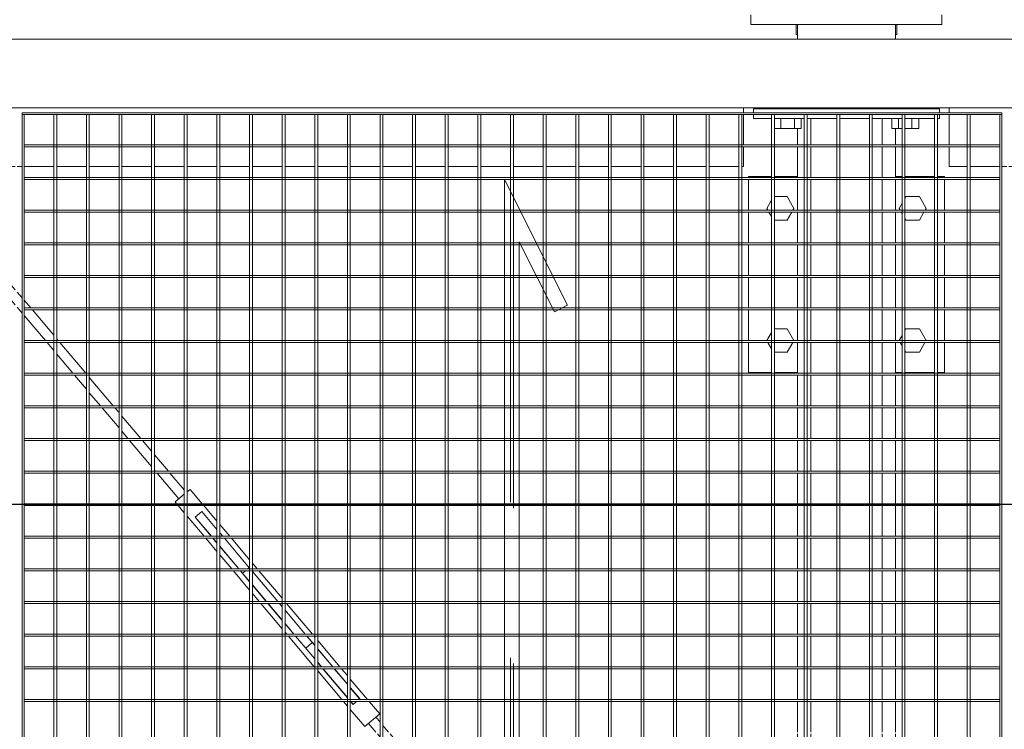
# Model space of a CAD drawing. Header units: metres. Extents: x 70279.8 to 70377.7, y 409251.8 to 409331.5.
# Tile 20 of 244: x 70317.183 to 70318.188, y 409290.121 to 409290.845. Entities that reach past the tile are written whole.
import ezdxf

# ---------------------------------------------------------------- set-up
doc = ezdxf.new("R2010")
doc.units = ezdxf.units.M
doc.linetypes.add('DASHEDX2', pattern=[9.525, 6.35, -3.175])
doc.layers.add('Bout', color=3, linetype='Continuous', lineweight=0)
doc.layers.add('Onderdeel', color=2, linetype='Continuous', lineweight=0)
doc.layers.add('Concrete_ foundation', color=253, linetype='Continuous')
doc.layers.add('stairs&pedestrian', color=2, linetype='Continuous')

# ---------------------------------------------------------------- blocks, each defined once
blk = doc.blocks.new('*A24')
at = {"layer": 'Bout', "linetype": 'Continuous', "lineweight": 0}
for p, q in [((730.694, -25.313), (730.821, -25.24)), ((730.861, -25.216), (730.862, -25.216)), ((730.862, -25.216), (731.03, -25.313)), ((733.394, -25.313), (733.485, -25.26)), ((733.525, -25.237), (733.562, -25.216)), ((733.562, -25.216), (733.73, -25.313)), ((730.622, -25.631), (730.622, -25.373)), ((731.102, -25.373), (731.102, -25.631)), ((733.322, -25.631), (733.322, -25.373)), ((733.802, -25.373), (733.802, -25.631)), ((730.622, -25.631), (730.821, -25.746)), ((731.102, -25.631), (730.862, -25.77)), ((733.322, -25.631), (733.485, -25.725)), ((733.802, -25.631), (733.562, -25.77)), ((730.861, -25.769), (730.862, -25.77)), ((733.525, -25.748), (733.562, -25.77)), ((730.861, -27.916), (730.862, -27.916)), ((730.862, -27.916), (730.967, -27.977)), ((733.525, -27.937), (733.562, -27.916)), ((733.562, -27.916), (733.667, -27.977)), ((730.622, -28.054), (730.652, -28.037)), ((730.622, -28.331), (730.622, -28.054)), ((730.756, -27.977), (730.821, -27.94)), ((731.071, -28.037), (731.102, -28.054)), ((731.102, -28.054), (731.102, -28.331)), ((733.322, -28.054), (733.352, -28.037)), ((733.322, -28.331), (733.322, -28.054)), ((733.456, -27.977), (733.485, -27.96)), ((733.771, -28.037), (733.802, -28.054)), ((733.802, -28.054), (733.802, -28.331)), ((730.622, -28.331), (730.821, -28.446)), ((731.102, -28.331), (730.862, -28.47)), ((733.322, -28.331), (733.485, -28.425)), ((733.802, -28.331), (733.562, -28.47)), ((730.861, -28.469), (730.862, -28.47)), ((733.525, -28.448), (733.562, -28.47))]:
    blk.add_line(p, q, dxfattribs=at)
blk = doc.blocks.new('*A25')
at = {"layer": 'Onderdeel', "linetype": 'Continuous', "lineweight": 0}
for p, q in [((730.212, -25.313), (730.212, -24.843)), ((730.212, -24.843), (730.821, -24.843)), ((730.861, -24.843), (731.487, -24.843)), ((731.527, -24.843), (732.153, -24.843)), ((732.193, -24.843), (732.819, -24.843)), ((732.859, -24.843), (733.485, -24.843)), ((733.525, -24.843), (734.151, -24.843)), ((734.191, -24.843), (734.212, -24.843)), ((734.212, -25.313), (734.212, -24.843)), ((730.212, -25.843), (730.212, -25.373)), ((734.212, -25.843), (734.212, -25.373)), ((730.212, -27.977), (730.212, -27.843)), ((734.212, -27.977), (734.212, -27.843)), ((730.212, -28.643), (730.212, -28.037)), ((734.212, -28.643), (734.212, -28.037)), ((730.212, -28.843), (730.212, -28.703)), ((734.212, -28.843), (734.212, -28.703)), ((730.212, -28.843), (730.821, -28.843)), ((730.861, -28.843), (731.487, -28.843)), ((731.527, -28.843), (732.153, -28.843)), ((732.193, -28.843), (732.819, -28.843)), ((732.859, -28.843), (733.485, -28.843)), ((733.525, -28.843), (734.151, -28.843)), ((734.191, -28.843), (734.212, -28.843))]:
    blk.add_line(p, q, dxfattribs=at)
blk = doc.blocks.new('*A162')
at = {"layer": 'Onderdeel', "linetype": 'Continuous', "lineweight": 0}
for p, q in [((711.635, -26.113), (712.173, -26.113)), ((711.635, -26.645), (711.635, -26.113)), ((712.213, -26.113), (712.839, -26.113)), ((712.879, -26.113), (713.505, -26.113)), ((713.545, -26.113), (714.171, -26.113)), ((714.211, -26.113), (714.837, -26.113)), ((714.877, -26.113), (715.503, -26.113)), ((715.543, -26.113), (716.169, -26.113)), ((716.209, -26.113), (716.835, -26.113)), ((716.875, -26.113), (717.501, -26.113)), ((717.541, -26.113), (718.167, -26.113)), ((718.207, -26.113), (718.833, -26.113)), ((718.873, -26.113), (719.499, -26.113)), ((719.539, -26.113), (720.165, -26.113)), ((720.205, -26.113), (720.831, -26.113)), ((720.871, -26.113), (721.497, -26.113)), ((721.537, -26.113), (722.163, -26.113)), ((722.203, -26.113), (722.829, -26.113)), ((722.869, -26.113), (723.495, -26.113)), ((723.535, -26.113), (724.161, -26.113)), ((724.201, -26.113), (724.827, -26.113)), ((724.867, -26.113), (725.493, -26.113)), ((725.533, -26.113), (726.159, -26.113)), ((726.199, -26.113), (726.825, -26.113)), ((726.865, -26.113), (727.491, -26.113)), ((727.531, -26.113), (728.157, -26.113)), ((728.197, -26.113), (728.823, -26.113)), ((728.863, -26.113), (729.489, -26.113)), ((729.529, -26.113), (730.155, -26.113)), ((730.195, -26.113), (730.821, -26.113)), ((730.861, -26.113), (731.487, -26.113)), ((731.527, -26.113), (732.153, -26.113)), ((732.193, -26.113), (732.819, -26.113)), ((732.859, -26.113), (733.485, -26.113)), ((733.525, -26.113), (734.151, -26.113)), ((734.191, -26.113), (734.817, -26.113)), ((734.857, -26.113), (735.394, -26.113)), ((735.394, -26.645), (735.394, -26.113)), ((711.635, -27.311), (711.635, -26.705)), ((735.394, -27.311), (735.394, -26.705)), ((711.635, -27.573), (711.635, -27.371)), ((735.394, -27.573), (735.394, -27.371)), ((711.635, -27.573), (712.173, -27.573)), ((712.213, -27.573), (712.839, -27.573)), ((712.879, -27.573), (713.505, -27.573)), ((713.545, -27.573), (714.171, -27.573)), ((714.211, -27.573), (714.837, -27.573)), ((714.877, -27.573), (715.503, -27.573)), ((715.543, -27.573), (716.169, -27.573)), ((716.209, -27.573), (716.835, -27.573)), ((716.875, -27.573), (717.501, -27.573)), ((717.541, -27.573), (718.167, -27.573)), ((718.207, -27.573), (718.833, -27.573)), ((718.873, -27.573), (719.499, -27.573)), ((719.539, -27.573), (720.165, -27.573)), ((720.205, -27.573), (720.831, -27.573)), ((720.871, -27.573), (721.497, -27.573)), ((721.537, -27.573), (722.163, -27.573)), ((722.203, -27.573), (722.829, -27.573)), ((722.869, -27.573), (723.495, -27.573)), ((723.535, -27.573), (724.161, -27.573)), ((724.201, -27.573), (724.827, -27.573)), ((724.867, -27.573), (725.493, -27.573)), ((725.533, -27.573), (726.159, -27.573)), ((726.199, -27.573), (726.825, -27.573)), ((726.865, -27.573), (727.491, -27.573)), ((727.531, -27.573), (728.157, -27.573)), ((728.197, -27.573), (728.823, -27.573)), ((728.863, -27.573), (729.489, -27.573)), ((729.529, -27.573), (730.155, -27.573)), ((730.195, -27.573), (730.821, -27.573)), ((730.861, -27.573), (731.487, -27.573)), ((731.527, -27.573), (732.153, -27.573)), ((732.193, -27.573), (732.819, -27.573)), ((732.859, -27.573), (733.485, -27.573)), ((733.525, -27.573), (734.151, -27.573)), ((734.191, -27.573), (734.817, -27.573)), ((734.857, -27.573), (735.394, -27.573))]:
    blk.add_line(p, q, dxfattribs=at)
blk = doc.blocks.new('*A163')
at = {"layer": 'Onderdeel', "linetype": 'Continuous', "lineweight": 0}
for p, q in [((708.215, -25.843), (710.015, -25.843)), ((708.215, -27.843), (708.215, -25.843)), ((714.218, -25.843), (714.837, -25.843)), ((714.877, -25.843), (715.503, -25.843)), ((715.543, -25.843), (716.169, -25.843)), ((716.209, -25.843), (716.835, -25.843)), ((716.875, -25.843), (717.501, -25.843)), ((717.541, -25.843), (718.167, -25.843)), ((718.207, -25.843), (718.833, -25.843)), ((718.873, -25.843), (719.499, -25.843)), ((719.539, -25.843), (720.165, -25.843)), ((720.205, -25.843), (720.831, -25.843)), ((720.871, -25.843), (721.497, -25.843)), ((721.537, -25.843), (722.163, -25.843)), ((722.203, -25.843), (722.829, -25.843)), ((722.869, -25.843), (723.495, -25.843)), ((723.535, -25.843), (724.161, -25.843)), ((724.201, -25.843), (724.827, -25.843)), ((724.867, -25.843), (725.493, -25.843)), ((725.533, -25.843), (726.159, -25.843)), ((726.199, -25.843), (726.825, -25.843)), ((726.865, -25.843), (727.491, -25.843)), ((727.531, -25.843), (728.157, -25.843)), ((728.197, -25.843), (728.823, -25.843)), ((728.863, -25.843), (729.489, -25.843)), ((729.529, -25.843), (730.155, -25.843)), ((730.195, -25.843), (730.821, -25.843)), ((730.861, -25.843), (731.487, -25.843)), ((731.527, -25.843), (732.153, -25.843)), ((732.193, -25.843), (732.819, -25.843)), ((732.859, -25.843), (733.485, -25.843)), ((733.525, -25.843), (734.151, -25.843)), ((734.191, -25.843), (734.817, -25.843)), ((734.857, -25.843), (735.194, -25.843)), ((735.594, -25.843), (735.614, -25.843)), ((737.014, -25.843), (737.314, -25.843)), ((737.314, -27.843), (737.314, -25.843)), ((708.215, -27.843), (710.015, -27.843)), ((713.415, -27.843), (713.505, -27.843)), ((713.545, -27.843), (714.171, -27.843)), ((714.211, -27.843), (714.837, -27.843)), ((714.877, -27.843), (715.503, -27.843)), ((715.543, -27.843), (716.169, -27.843)), ((716.209, -27.843), (716.835, -27.843)), ((716.875, -27.843), (717.501, -27.843)), ((717.541, -27.843), (718.167, -27.843)), ((718.207, -27.843), (718.833, -27.843)), ((718.873, -27.843), (719.499, -27.843)), ((719.539, -27.843), (720.165, -27.843)), ((720.205, -27.843), (720.831, -27.843)), ((720.871, -27.843), (721.497, -27.843)), ((721.537, -27.843), (722.163, -27.843)), ((722.203, -27.843), (722.829, -27.843)), ((722.869, -27.843), (723.495, -27.843)), ((723.535, -27.843), (724.161, -27.843)), ((724.201, -27.843), (724.827, -27.843)), ((724.867, -27.843), (725.493, -27.843)), ((725.533, -27.843), (726.159, -27.843)), ((726.199, -27.843), (726.825, -27.843)), ((726.865, -27.843), (727.491, -27.843)), ((727.531, -27.843), (728.157, -27.843)), ((728.197, -27.843), (728.823, -27.843)), ((728.863, -27.843), (729.489, -27.843)), ((729.529, -27.843), (730.155, -27.843)), ((730.195, -27.843), (730.821, -27.843)), ((730.861, -27.843), (731.487, -27.843)), ((731.527, -27.843), (732.153, -27.843)), ((732.193, -27.843), (732.819, -27.843)), ((732.859, -27.843), (733.485, -27.843)), ((733.525, -27.843), (734.151, -27.843)), ((734.191, -27.843), (734.817, -27.843)), ((734.857, -27.843), (735.194, -27.843)), ((735.594, -27.843), (735.614, -27.843)), ((737.014, -27.843), (737.314, -27.843))]:
    blk.add_line(p, q, dxfattribs=at)
blk = doc.blocks.new('*A169')
at = {"layer": 'Onderdeel', "linetype": 'Continuous', "lineweight": 0}
for p, q in [((734.414, -29.309), (734.414, -28.943)), ((734.414, -28.943), (734.817, -28.943)), ((734.857, -28.943), (735.475, -28.943)), ((735.515, -28.943), (735.614, -28.943)), ((734.414, -29.975), (734.414, -29.369)), ((734.414, -30.115), (734.414, -30.015)), ((734.414, -30.761), (734.414, -30.155)), ((734.414, -31.427), (734.414, -30.821)), ((734.414, -32.093), (734.414, -31.487)), ((734.414, -32.759), (734.414, -32.153)), ((734.414, -33.425), (734.414, -32.819)), ((734.414, -34.091), (734.414, -33.485)), ((734.414, -34.757), (734.414, -34.151)), ((734.414, -35.423), (734.414, -34.817)), ((734.414, -36.089), (734.414, -35.483)), ((734.414, -36.755), (734.414, -36.149)), ((734.414, -37.421), (734.414, -36.815)), ((734.414, -38.087), (734.414, -37.481)), ((734.414, -38.753), (734.414, -38.147)), ((734.414, -39.419), (734.414, -38.813)), ((734.414, -40.085), (734.414, -39.479)), ((734.414, -40.433), (734.414, -40.145)), ((734.414, -40.433), (734.817, -40.433)), ((734.857, -40.433), (735.475, -40.433)), ((735.515, -40.433), (735.614, -40.433))]:
    blk.add_line(p, q, dxfattribs=at)
blk = doc.blocks.new('*A176')
at = {"layer": 'Onderdeel', "linetype": 'Continuous', "lineweight": 0}
for p, q in [((734.414, -9.209), (734.414, -8.896)), ((734.414, -8.896), (734.817, -8.896)), ((734.857, -8.896), (735.475, -8.896)), ((735.515, -8.896), (735.614, -8.896)), ((734.414, -9.875), (734.414, -9.269)), ((734.414, -10.015), (734.414, -9.915)), ((734.414, -10.661), (734.414, -10.055)), ((734.414, -11.327), (734.414, -10.721)), ((734.414, -11.993), (734.414, -11.387)), ((734.414, -12.659), (734.414, -12.053)), ((734.414, -13.325), (734.414, -12.719)), ((734.414, -13.991), (734.414, -13.385)), ((734.414, -14.657), (734.414, -14.051)), ((734.414, -15.323), (734.414, -14.717)), ((734.414, -15.989), (734.414, -15.383)), ((734.414, -16.655), (734.414, -16.049)), ((734.414, -17.321), (734.414, -16.715)), ((734.414, -17.987), (734.414, -17.381)), ((734.414, -18.653), (734.414, -18.047)), ((734.414, -19.319), (734.414, -18.713)), ((734.414, -19.985), (734.414, -19.379)), ((734.414, -20.651), (734.414, -20.045)), ((734.414, -21.317), (734.414, -20.711)), ((734.414, -21.983), (734.414, -21.377)), ((734.414, -22.649), (734.414, -22.043)), ((734.414, -23.315), (734.414, -22.709)), ((734.414, -23.981), (734.414, -23.375)), ((734.414, -24.647), (734.414, -24.041)), ((734.414, -24.743), (734.414, -24.707)), ((734.414, -24.743), (734.817, -24.743)), ((734.857, -24.743), (735.475, -24.743)), ((735.515, -24.743), (735.614, -24.743))]:
    blk.add_line(p, q, dxfattribs=at)
blk = doc.blocks.new('*A177')
at = {"layer": 'Bout', "linetype": 'Continuous', "lineweight": 0}
for p, q in [((737.314, -25.816), (737.114, -25.816)), ((737.114, -25.816), (737.114, -25.843)), ((737.114, -27.87), (737.114, -27.843)), ((737.314, -27.87), (737.114, -27.87))]:
    blk.add_line(p, q, dxfattribs=at)
blk = doc.blocks.new('*A178')
at = {"layer": 'Onderdeel', "linetype": 'Continuous', "lineweight": 0}
for p, q in [((735.394, -24.943), (735.475, -24.943)), ((735.394, -25.313), (735.394, -24.943)), ((735.515, -24.943), (735.594, -24.943)), ((735.594, -28.743), (735.594, -24.943)), ((735.394, -25.979), (735.394, -25.373)), ((735.394, -26.645), (735.394, -26.039)), ((735.394, -27.311), (735.394, -26.705)), ((735.394, -27.977), (735.394, -27.371)), ((735.394, -28.643), (735.394, -28.037)), ((735.394, -28.743), (735.394, -28.703)), ((735.394, -28.743), (735.475, -28.743)), ((735.515, -28.743), (735.594, -28.743))]:
    blk.add_line(p, q, dxfattribs=at)
blk = doc.blocks.new('*A179')
at = {"layer": 'Bout', "linetype": 'Continuous', "lineweight": 0}
for p, q in [((735.194, -25.373), (735.194, -25.92)), ((735.194, -25.504), (735.394, -25.504)), ((735.594, -25.483), (735.614, -25.483)), ((735.194, -25.781), (735.394, -25.781)), ((735.194, -25.92), (735.394, -25.92)), ((735.594, -25.803), (735.614, -25.803)), ((735.194, -27.766), (735.194, -27.977)), ((735.194, -27.766), (735.394, -27.766)), ((735.194, -27.904), (735.394, -27.904)), ((735.594, -27.883), (735.614, -27.883)), ((735.194, -28.037), (735.194, -28.32)), ((735.194, -28.181), (735.394, -28.181)), ((735.194, -28.32), (735.394, -28.32)), ((735.594, -28.203), (735.614, -28.203))]:
    blk.add_line(p, q, dxfattribs=at)
blk = doc.blocks.new('*A180')
at = {"layer": 'Onderdeel', "linetype": 'Continuous', "lineweight": 0}
for p, q in [((737.314, -25.843), (737.314, -24.893)), ((737.314, -24.893), (737.514, -24.893)), ((737.314, -28.793), (737.314, -27.843)), ((737.514, -28.793), (737.314, -28.793))]:
    blk.add_line(p, q, dxfattribs=at)
blk = doc.blocks.new('*A275')
at = {"layer": 'Onderdeel', "linetype": 'Continuous', "lineweight": 0}
for p, q in [((735.614, -40.623), (735.614, 49.291)), ((737.014, -40.623), (737.014, 49.291))]:
    blk.add_line(p, q, dxfattribs=at)
blk = doc.blocks.new('*A912')
at = {"layer": 'Onderdeel', "linetype": 'Continuous', "lineweight": 0}
for p, q in [((727.346, -13.325), (727.491, -13.203)), ((727.531, -13.169), (727.566, -13.139)), ((727.723, -13.325), (727.566, -13.139)), ((726.865, -13.731), (727.275, -13.385)), ((727.531, -13.692), (727.824, -13.445)), ((727.824, -13.445), (727.774, -13.385)), ((726.865, -13.875), (727.255, -13.545)), ((726.865, -13.879), (727.257, -13.548)), ((727.371, -13.683), (727.255, -13.545)), ((726.557, -13.991), (726.825, -13.765)), ((727.006, -13.991), (727.371, -13.683)), ((727.007, -13.991), (727.371, -13.683)), ((727.177, -13.991), (727.491, -13.726)), ((726.199, -14.437), (726.656, -14.051)), ((726.199, -14.293), (726.486, -14.051)), ((726.199, -14.441), (726.662, -14.051)), ((726.727, -13.991), (726.825, -13.909)), ((726.733, -13.991), (726.825, -13.913)), ((726.865, -14.254), (727.106, -14.051)), ((726.865, -14.111), (726.935, -14.051)), ((726.865, -14.11), (726.935, -14.051)), ((726.216, -14.657), (726.825, -14.144)), ((726.217, -14.657), (726.825, -14.144)), ((725.768, -14.657), (726.159, -14.327)), ((725.938, -14.657), (726.159, -14.471)), ((726.388, -14.657), (726.825, -14.288)), ((725.943, -14.657), (726.159, -14.475)), ((725.533, -15.234), (726.146, -14.717)), ((725.533, -14.999), (725.867, -14.717)), ((725.533, -14.855), (725.696, -14.717)), ((725.533, -15.232), (726.144, -14.717)), ((725.533, -15.003), (725.872, -14.717)), ((725.599, -15.323), (726.159, -14.85)), ((726.199, -14.816), (726.317, -14.717)), ((724.978, -15.323), (725.493, -14.889)), ((725.149, -15.323), (725.493, -15.033)), ((725.154, -15.323), (725.493, -15.037)), ((725.425, -15.323), (725.493, -15.266)), ((725.428, -15.323), (725.493, -15.268)), ((724.201, -15.979), (724.827, -15.451)), ((724.867, -15.796), (725.357, -15.383)), ((724.867, -15.561), (725.078, -15.383)), ((724.867, -15.417), (724.907, -15.383)), ((724.867, -15.793), (725.354, -15.383)), ((724.867, -15.565), (725.083, -15.383)), ((724.867, -15.94), (725.493, -15.412)), ((724.36, -15.989), (724.827, -15.595)), ((724.365, -15.989), (724.827, -15.599)), ((724.635, -15.989), (724.827, -15.827)), ((724.639, -15.989), (724.827, -15.83)), ((723.535, -16.541), (724.118, -16.049)), ((724.201, -16.502), (724.738, -16.049)), ((724.201, -16.358), (724.568, -16.049)), ((724.201, -16.123), (724.288, -16.049)), ((724.201, -16.355), (724.564, -16.049)), ((724.201, -16.127), (724.294, -16.049)), ((724.809, -15.989), (724.827, -15.974)), ((723.57, -16.655), (724.161, -16.157)), ((723.575, -16.655), (724.161, -16.161)), ((723.844, -16.655), (724.161, -16.388)), ((723.849, -16.655), (724.161, -16.392)), ((723.4, -16.655), (723.495, -16.575)), ((724.02, -16.655), (724.161, -16.536)), ((722.981, -17.008), (723.329, -16.715)), ((723.434, -16.77), (723.495, -16.718)), ((723.492, -16.839), (723.434, -16.77)), ((723.436, -16.772), (723.495, -16.723)), ((723.495, -16.842), (723.492, -16.839)), ((723.535, -17.064), (723.949, -16.715)), ((723.548, -16.905), (723.773, -16.715)), ((723.55, -16.907), (723.778, -16.715)), ((723.239, -17.314), (722.981, -17.008)), ((723.55, -16.907), (723.535, -16.889)), ((723.239, -17.314), (723.495, -17.098))]:
    blk.add_line(p, q, dxfattribs=at)
blk = doc.blocks.new('*A913')
at = {"layer": 'Onderdeel', "linetype": 'Continuous', "lineweight": 0}
for p, q in [((734.191, -7.68), (734.28, -7.605)), ((734.409, -7.758), (734.28, -7.605)), ((733.958, -7.877), (734.151, -7.714)), ((734.268, -7.877), (734.409, -7.758)), ((734.058, -8.054), (734.151, -7.976)), ((734.191, -7.942), (734.197, -7.937)), ((733.525, -8.242), (733.562, -8.211)), ((733.169, -8.543), (733.485, -8.276)), ((733.525, -8.504), (733.691, -8.364)), ((732.859, -9.066), (733.408, -8.603)), ((732.859, -8.804), (733.098, -8.603)), ((733.479, -8.543), (733.485, -8.538)), ((732.379, -9.209), (732.819, -8.838)), ((732.69, -9.209), (732.819, -9.1)), ((731.59, -9.875), (732.153, -9.4)), ((732.193, -9.628), (732.618, -9.269)), ((732.193, -9.366), (732.308, -9.269)), ((731.9, -9.875), (732.153, -9.662)), ((731.424, -10.015), (731.543, -9.915)), ((731.734, -10.015), (731.853, -9.915)), ((730.861, -10.49), (731.377, -10.055)), ((730.969, -10.661), (731.487, -10.224)), ((731.527, -10.19), (731.687, -10.055)), ((730.659, -10.661), (730.821, -10.524)), ((730.195, -11.052), (730.587, -10.721)), ((730.195, -11.314), (730.821, -10.786)), ((730.861, -10.752), (730.898, -10.721)), ((729.869, -11.327), (730.155, -11.086)), ((729.529, -11.876), (730.108, -11.387)), ((729.529, -11.614), (729.798, -11.387)), ((729.08, -11.993), (729.489, -11.648)), ((728.863, -12.438), (729.319, -12.053)), ((728.863, -12.176), (729.009, -12.053)), ((729.39, -11.993), (729.489, -11.91)), ((728.291, -12.659), (728.823, -12.21)), ((728.601, -12.659), (728.823, -12.471)), ((727.631, -13.215), (728.157, -12.772)), ((728.197, -13), (728.53, -12.719)), ((728.197, -12.738), (728.219, -12.719)), ((727.811, -13.325), (728.157, -13.033)), ((726.111, -14.515), (726.121, -14.527)), ((726.121, -14.527), (726.159, -14.572)), ((726.224, -14.65), (726.199, -14.619))]:
    blk.add_line(p, q, dxfattribs=at)
blk = doc.blocks.new('*A953')
at = {"layer": 'Onderdeel', "linetype": 'Continuous', "lineweight": 0}
for p, q in [((711.555, -29.975), (735.475, -29.975)), ((711.555, -29.975), (711.555, -30.015)), ((711.555, -30.015), (735.475, -30.015)), ((735.475, -30.015), (735.475, -29.975))]:
    blk.add_line(p, q, dxfattribs=at)
blk = doc.blocks.new('*A955')
at = {"layer": 'Onderdeel', "linetype": 'Continuous', "lineweight": 0}
for p, q in [((735.475, -10.015), (735.475, -30.015)), ((735.515, -10.015), (735.475, -10.015)), ((735.515, -30.015), (735.515, -10.015)), ((735.475, -30.015), (735.515, -30.015))]:
    blk.add_line(p, q, dxfattribs=at)
blk = doc.blocks.new('*A956')
at = {"layer": 'Onderdeel', "linetype": 'Continuous', "lineweight": 0}
for p, q in [((711.555, -29.309), (735.475, -29.309)), ((711.555, -29.369), (711.555, -29.309)), ((735.475, -29.309), (735.475, -29.369)), ((735.475, -29.369), (711.555, -29.369))]:
    blk.add_line(p, q, dxfattribs=at)
blk = doc.blocks.new('*A958')
at = {"layer": 'Onderdeel', "linetype": 'Continuous', "lineweight": 0}
for p, q in [((712.879, -20.165), (715.447, -18.88)), ((715.447, -18.88), (715.582, -19.149)), ((715.582, -19.149), (714.15, -19.865)), ((734.15, -19.865), (714.15, -19.865)), ((734.15, -19.865), (731.582, -21.149)), ((732.879, -20.165), (712.879, -20.165)), ((732.879, -20.165), (731.447, -20.88)), ((731.447, -20.88), (731.582, -21.149))]:
    blk.add_line(p, q, dxfattribs=at)
blk = doc.blocks.new('*A975')
at = {"layer": 'Onderdeel', "linetype": 'Continuous', "lineweight": 0}
for p, q in [((723.495, -10.055), (723.495, -19.865)), ((723.535, -10.055), (723.495, -10.055)), ((723.535, -10.055), (723.535, -19.865)), ((723.495, -20.165), (723.495, -29.975)), ((723.535, -20.165), (723.535, -29.975)), ((723.495, -29.975), (723.535, -29.975))]:
    blk.add_line(p, q, dxfattribs=at)
at = {"layer": 'Onderdeel', "linetype": 'DASHEDX2', "lineweight": 0}
for p, q in [((723.495, -19.865), (723.495, -20.165)), ((723.535, -19.865), (723.535, -20.165))]:
    blk.add_line(p, q, dxfattribs=at)
blk = doc.blocks.new('*A976')
at = {"layer": 'Onderdeel', "linetype": 'Continuous', "lineweight": 0}
for p, q in [((724.161, -10.055), (724.161, -19.865)), ((724.201, -10.055), (724.161, -10.055)), ((724.201, -10.055), (724.201, -19.865)), ((724.161, -20.165), (724.161, -29.975)), ((724.201, -20.165), (724.201, -29.975)), ((724.161, -29.975), (724.201, -29.975))]:
    blk.add_line(p, q, dxfattribs=at)
at = {"layer": 'Onderdeel', "linetype": 'DASHEDX2', "lineweight": 0}
for p, q in [((724.161, -19.865), (724.161, -20.165)), ((724.201, -19.865), (724.201, -20.165))]:
    blk.add_line(p, q, dxfattribs=at)
blk = doc.blocks.new('*A977')
at = {"layer": 'Onderdeel', "linetype": 'Continuous', "lineweight": 0}
for p, q in [((724.827, -10.055), (724.827, -19.865)), ((724.867, -10.055), (724.827, -10.055)), ((724.867, -10.055), (724.867, -19.865)), ((724.827, -20.165), (724.827, -29.975)), ((724.867, -20.165), (724.867, -29.975)), ((724.827, -29.975), (724.867, -29.975))]:
    blk.add_line(p, q, dxfattribs=at)
at = {"layer": 'Onderdeel', "linetype": 'DASHEDX2', "lineweight": 0}
for p, q in [((724.827, -19.865), (724.827, -20.165)), ((724.867, -19.865), (724.867, -20.165))]:
    blk.add_line(p, q, dxfattribs=at)
blk = doc.blocks.new('*A978')
at = {"layer": 'Onderdeel', "linetype": 'Continuous', "lineweight": 0}
for p, q in [((725.493, -10.055), (725.493, -19.865)), ((725.533, -10.055), (725.493, -10.055)), ((725.533, -10.055), (725.533, -19.865)), ((725.493, -20.165), (725.493, -29.975)), ((725.533, -20.165), (725.533, -29.975)), ((725.493, -29.975), (725.533, -29.975))]:
    blk.add_line(p, q, dxfattribs=at)
at = {"layer": 'Onderdeel', "linetype": 'DASHEDX2', "lineweight": 0}
for p, q in [((725.493, -19.865), (725.493, -20.165)), ((725.533, -19.865), (725.533, -20.165))]:
    blk.add_line(p, q, dxfattribs=at)
blk = doc.blocks.new('*A979')
at = {"layer": 'Onderdeel', "linetype": 'Continuous', "lineweight": 0}
for p, q in [((726.159, -10.055), (726.159, -19.865)), ((726.199, -10.055), (726.159, -10.055)), ((726.199, -10.055), (726.199, -19.865)), ((726.159, -20.165), (726.159, -29.975)), ((726.199, -20.165), (726.199, -29.975)), ((726.159, -29.975), (726.199, -29.975))]:
    blk.add_line(p, q, dxfattribs=at)
at = {"layer": 'Onderdeel', "linetype": 'DASHEDX2', "lineweight": 0}
for p, q in [((726.159, -19.865), (726.159, -20.165)), ((726.199, -19.865), (726.199, -20.165))]:
    blk.add_line(p, q, dxfattribs=at)
blk = doc.blocks.new('*A980')
at = {"layer": 'Onderdeel', "linetype": 'Continuous', "lineweight": 0}
for p, q in [((726.825, -10.055), (726.825, -19.865)), ((726.865, -10.055), (726.825, -10.055)), ((726.865, -10.055), (726.865, -19.865)), ((726.825, -20.165), (726.825, -29.975)), ((726.865, -20.165), (726.865, -29.975)), ((726.825, -29.975), (726.865, -29.975))]:
    blk.add_line(p, q, dxfattribs=at)
at = {"layer": 'Onderdeel', "linetype": 'DASHEDX2', "lineweight": 0}
for p, q in [((726.825, -19.865), (726.825, -20.165)), ((726.865, -19.865), (726.865, -20.165))]:
    blk.add_line(p, q, dxfattribs=at)
blk = doc.blocks.new('*A981')
at = {"layer": 'Onderdeel', "linetype": 'Continuous', "lineweight": 0}
for p, q in [((727.491, -10.055), (727.491, -19.865)), ((727.531, -10.055), (727.491, -10.055)), ((727.531, -10.055), (727.531, -19.865)), ((727.491, -20.165), (727.491, -29.975)), ((727.531, -20.165), (727.531, -29.975)), ((727.491, -29.975), (727.531, -29.975))]:
    blk.add_line(p, q, dxfattribs=at)
at = {"layer": 'Onderdeel', "linetype": 'DASHEDX2', "lineweight": 0}
for p, q in [((727.491, -19.865), (727.491, -20.165)), ((727.531, -19.865), (727.531, -20.165))]:
    blk.add_line(p, q, dxfattribs=at)
blk = doc.blocks.new('*A982')
at = {"layer": 'Onderdeel', "linetype": 'Continuous', "lineweight": 0}
for p, q in [((728.157, -10.055), (728.157, -19.865)), ((728.197, -10.055), (728.157, -10.055)), ((728.197, -10.055), (728.197, -19.865)), ((728.157, -20.165), (728.157, -29.975)), ((728.197, -20.165), (728.197, -29.975)), ((728.157, -29.975), (728.197, -29.975))]:
    blk.add_line(p, q, dxfattribs=at)
at = {"layer": 'Onderdeel', "linetype": 'DASHEDX2', "lineweight": 0}
for p, q in [((728.157, -19.865), (728.157, -20.165)), ((728.197, -19.865), (728.197, -20.165))]:
    blk.add_line(p, q, dxfattribs=at)
blk = doc.blocks.new('*A983')
at = {"layer": 'Onderdeel', "linetype": 'Continuous', "lineweight": 0}
for p, q in [((728.823, -10.055), (728.823, -19.865)), ((728.863, -10.055), (728.823, -10.055)), ((728.863, -10.055), (728.863, -19.865)), ((728.823, -20.165), (728.823, -29.975)), ((728.863, -20.165), (728.863, -29.975)), ((728.823, -29.975), (728.863, -29.975))]:
    blk.add_line(p, q, dxfattribs=at)
at = {"layer": 'Onderdeel', "linetype": 'DASHEDX2', "lineweight": 0}
for p, q in [((728.823, -19.865), (728.823, -20.165)), ((728.863, -19.865), (728.863, -20.165))]:
    blk.add_line(p, q, dxfattribs=at)
blk = doc.blocks.new('*A984')
at = {"layer": 'Onderdeel', "linetype": 'Continuous', "lineweight": 0}
for p, q in [((729.489, -10.055), (729.489, -19.865)), ((729.529, -10.055), (729.489, -10.055)), ((729.529, -10.055), (729.529, -19.865)), ((729.489, -20.165), (729.489, -29.975)), ((729.529, -20.165), (729.529, -29.975)), ((729.489, -29.975), (729.529, -29.975))]:
    blk.add_line(p, q, dxfattribs=at)
at = {"layer": 'Onderdeel', "linetype": 'DASHEDX2', "lineweight": 0}
for p, q in [((729.489, -19.865), (729.489, -20.165)), ((729.529, -19.865), (729.529, -20.165))]:
    blk.add_line(p, q, dxfattribs=at)
blk = doc.blocks.new('*A985')
at = {"layer": 'Onderdeel', "linetype": 'Continuous', "lineweight": 0}
for p, q in [((730.155, -10.055), (730.155, -19.865)), ((730.195, -10.055), (730.155, -10.055)), ((730.195, -10.055), (730.195, -19.865)), ((730.155, -20.165), (730.155, -29.975)), ((730.195, -20.165), (730.195, -29.975)), ((730.155, -29.975), (730.195, -29.975))]:
    blk.add_line(p, q, dxfattribs=at)
at = {"layer": 'Onderdeel', "linetype": 'DASHEDX2', "lineweight": 0}
for p, q in [((730.155, -19.865), (730.155, -20.165)), ((730.195, -19.865), (730.195, -20.165))]:
    blk.add_line(p, q, dxfattribs=at)
blk = doc.blocks.new('*A986')
at = {"layer": 'Onderdeel', "linetype": 'Continuous', "lineweight": 0}
for p, q in [((730.821, -10.055), (730.821, -19.865)), ((730.861, -10.055), (730.821, -10.055)), ((730.861, -10.055), (730.861, -19.865)), ((730.821, -20.165), (730.821, -29.975)), ((730.861, -20.165), (730.861, -29.975)), ((730.821, -29.975), (730.861, -29.975))]:
    blk.add_line(p, q, dxfattribs=at)
at = {"layer": 'Onderdeel', "linetype": 'DASHEDX2', "lineweight": 0}
for p, q in [((730.821, -19.865), (730.821, -20.165)), ((730.861, -19.865), (730.861, -20.165))]:
    blk.add_line(p, q, dxfattribs=at)
blk = doc.blocks.new('*A987')
at = {"layer": 'Onderdeel', "linetype": 'Continuous', "lineweight": 0}
for p, q in [((731.487, -10.055), (731.487, -19.865)), ((731.527, -10.055), (731.487, -10.055)), ((731.527, -10.055), (731.527, -19.865)), ((731.487, -20.165), (731.487, -20.861)), ((731.527, -20.165), (731.527, -20.841)), ((731.487, -29.975), (731.487, -20.959)), ((731.527, -21.039), (731.527, -29.975)), ((731.527, -29.975), (731.487, -29.975))]:
    blk.add_line(p, q, dxfattribs=at)
at = {"layer": 'Onderdeel', "linetype": 'DASHEDX2', "lineweight": 0}
for p, q in [((731.487, -19.865), (731.487, -20.165)), ((731.527, -19.865), (731.527, -20.165)), ((731.487, -20.861), (731.487, -20.959)), ((731.527, -20.841), (731.527, -21.039))]:
    blk.add_line(p, q, dxfattribs=at)
blk = doc.blocks.new('*A988')
at = {"layer": 'Onderdeel', "linetype": 'Continuous', "lineweight": 0}
for p, q in [((732.153, -10.055), (732.153, -19.865)), ((732.193, -10.055), (732.153, -10.055)), ((732.193, -10.055), (732.193, -19.865)), ((732.153, -20.165), (732.153, -20.528)), ((732.193, -20.165), (732.193, -20.508)), ((732.153, -29.975), (732.153, -20.863)), ((732.193, -20.843), (732.193, -29.975)), ((732.193, -29.975), (732.153, -29.975))]:
    blk.add_line(p, q, dxfattribs=at)
at = {"layer": 'Onderdeel', "linetype": 'DASHEDX2', "lineweight": 0}
for p, q in [((732.153, -19.865), (732.153, -20.165)), ((732.193, -19.865), (732.193, -20.165)), ((732.153, -20.528), (732.153, -20.863)), ((732.193, -20.508), (732.193, -20.843))]:
    blk.add_line(p, q, dxfattribs=at)
blk = doc.blocks.new('*A989')
at = {"layer": 'Onderdeel', "linetype": 'Continuous', "lineweight": 0}
for p, q in [((732.819, -10.055), (732.819, -19.865)), ((732.859, -10.055), (732.819, -10.055)), ((732.859, -10.055), (732.859, -19.865)), ((732.819, -20.165), (732.819, -20.195)), ((732.859, -20.165), (732.859, -20.175)), ((732.819, -29.975), (732.819, -20.53)), ((732.859, -20.51), (732.859, -29.975)), ((732.859, -29.975), (732.819, -29.975))]:
    blk.add_line(p, q, dxfattribs=at)
at = {"layer": 'Onderdeel', "linetype": 'DASHEDX2', "lineweight": 0}
for p, q in [((732.819, -19.865), (732.819, -20.165)), ((732.859, -19.865), (732.859, -20.51)), ((732.819, -20.195), (732.819, -20.53))]:
    blk.add_line(p, q, dxfattribs=at)
blk = doc.blocks.new('*A990')
at = {"layer": 'Onderdeel', "linetype": 'Continuous', "lineweight": 0}
for p, q in [((733.485, -10.055), (733.485, -19.865)), ((733.525, -10.055), (733.485, -10.055)), ((733.525, -10.055), (733.525, -19.865)), ((733.485, -20.197), (733.485, -29.975)), ((733.525, -20.177), (733.525, -29.975)), ((733.485, -29.975), (733.525, -29.975))]:
    blk.add_line(p, q, dxfattribs=at)
at = {"layer": 'Onderdeel', "linetype": 'DASHEDX2', "lineweight": 0}
for p, q in [((733.485, -19.865), (733.485, -20.197)), ((733.525, -19.865), (733.525, -20.177))]:
    blk.add_line(p, q, dxfattribs=at)
blk = doc.blocks.new('*A991')
at = {"layer": 'Onderdeel', "linetype": 'Continuous', "lineweight": 0}
for p, q in [((734.151, -29.975), (734.151, -10.055)), ((734.151, -10.055), (734.191, -10.055)), ((734.191, -10.055), (734.191, -29.975)), ((734.191, -29.975), (734.151, -29.975))]:
    blk.add_line(p, q, dxfattribs=at)
blk = doc.blocks.new('*A992')
at = {"layer": 'Onderdeel', "linetype": 'Continuous', "lineweight": 0}
for p, q in [((734.817, -29.975), (734.817, -10.055)), ((734.817, -10.055), (734.857, -10.055)), ((734.857, -10.055), (734.857, -29.975)), ((734.857, -29.975), (734.817, -29.975))]:
    blk.add_line(p, q, dxfattribs=at)
blk = doc.blocks.new('*A993')
at = {"layer": 'Onderdeel', "linetype": 'Continuous', "lineweight": 0}
for p, q in [((711.555, -28.643), (735.475, -28.643)), ((711.555, -28.703), (711.555, -28.643)), ((735.475, -28.703), (711.555, -28.703)), ((735.475, -28.643), (735.475, -28.703))]:
    blk.add_line(p, q, dxfattribs=at)
blk = doc.blocks.new('*A994')
at = {"layer": 'Onderdeel', "linetype": 'Continuous', "lineweight": 0}
for p, q in [((711.555, -27.977), (735.475, -27.977)), ((711.555, -28.037), (711.555, -27.977)), ((735.475, -28.037), (711.555, -28.037)), ((735.475, -27.977), (735.475, -28.037))]:
    blk.add_line(p, q, dxfattribs=at)
blk = doc.blocks.new('*A995')
at = {"layer": 'Onderdeel', "linetype": 'Continuous', "lineweight": 0}
for p, q in [((711.555, -27.311), (735.475, -27.311)), ((711.555, -27.371), (711.555, -27.311)), ((735.475, -27.311), (735.475, -27.371)), ((735.475, -27.371), (711.555, -27.371))]:
    blk.add_line(p, q, dxfattribs=at)
blk = doc.blocks.new('*A996')
at = {"layer": 'Onderdeel', "linetype": 'Continuous', "lineweight": 0}
for p, q in [((711.555, -26.645), (735.475, -26.645)), ((711.555, -26.705), (711.555, -26.645)), ((735.475, -26.705), (711.555, -26.705)), ((735.475, -26.645), (735.475, -26.705))]:
    blk.add_line(p, q, dxfattribs=at)
blk = doc.blocks.new('*A997')
at = {"layer": 'Onderdeel', "linetype": 'Continuous', "lineweight": 0}
for p, q in [((711.555, -25.979), (735.475, -25.979)), ((711.555, -26.039), (711.555, -25.979)), ((735.475, -26.039), (711.555, -26.039)), ((735.475, -25.979), (735.475, -26.039))]:
    blk.add_line(p, q, dxfattribs=at)
blk = doc.blocks.new('*A998')
at = {"layer": 'Onderdeel', "linetype": 'Continuous', "lineweight": 0}
for p, q in [((711.555, -25.313), (735.475, -25.313)), ((711.555, -25.373), (711.555, -25.313)), ((735.475, -25.313), (735.475, -25.373)), ((735.475, -25.373), (711.555, -25.373))]:
    blk.add_line(p, q, dxfattribs=at)
blk = doc.blocks.new('*A999')
at = {"layer": 'Onderdeel', "linetype": 'Continuous', "lineweight": 0}
for p, q in [((711.555, -24.647), (735.475, -24.647)), ((711.555, -24.707), (711.555, -24.647)), ((735.475, -24.707), (711.555, -24.707)), ((735.475, -24.647), (735.475, -24.707))]:
    blk.add_line(p, q, dxfattribs=at)
blk = doc.blocks.new('*A1000')
at = {"layer": 'Onderdeel', "linetype": 'Continuous', "lineweight": 0}
for p, q in [((711.555, -23.981), (735.475, -23.981)), ((711.555, -24.041), (711.555, -23.981)), ((735.475, -24.041), (711.555, -24.041)), ((735.475, -23.981), (735.475, -24.041))]:
    blk.add_line(p, q, dxfattribs=at)
blk = doc.blocks.new('*A1001')
at = {"layer": 'Onderdeel', "linetype": 'Continuous', "lineweight": 0}
for p, q in [((711.555, -23.315), (735.475, -23.315)), ((711.555, -23.375), (711.555, -23.315)), ((735.475, -23.315), (735.475, -23.375)), ((735.475, -23.375), (711.555, -23.375))]:
    blk.add_line(p, q, dxfattribs=at)
blk = doc.blocks.new('*A1002')
at = {"layer": 'Onderdeel', "linetype": 'Continuous', "lineweight": 0}
for p, q in [((711.555, -22.649), (735.475, -22.649)), ((711.555, -22.709), (711.555, -22.649)), ((735.475, -22.709), (711.555, -22.709)), ((735.475, -22.649), (735.475, -22.709))]:
    blk.add_line(p, q, dxfattribs=at)
blk = doc.blocks.new('*A1003')
at = {"layer": 'Onderdeel', "linetype": 'Continuous', "lineweight": 0}
for p, q in [((711.555, -21.983), (735.475, -21.983)), ((711.555, -22.043), (711.555, -21.983)), ((735.475, -22.043), (711.555, -22.043)), ((735.475, -21.983), (735.475, -22.043))]:
    blk.add_line(p, q, dxfattribs=at)
blk = doc.blocks.new('*A1004')
at = {"layer": 'Onderdeel', "linetype": 'Continuous', "lineweight": 0}
for p, q in [((711.555, -21.317), (735.475, -21.317)), ((711.555, -21.377), (711.555, -21.317)), ((735.475, -21.377), (711.555, -21.377)), ((735.475, -21.317), (735.475, -21.377))]:
    blk.add_line(p, q, dxfattribs=at)
blk = doc.blocks.new('*A1005')
at = {"layer": 'Onderdeel', "linetype": 'Continuous', "lineweight": 0}
for p, q in [((711.555, -20.711), (711.555, -20.651)), ((711.555, -20.651), (731.907, -20.651)), ((735.475, -20.651), (732.578, -20.651)), ((735.475, -20.651), (735.475, -20.711)), ((731.787, -20.711), (711.555, -20.711)), ((735.475, -20.711), (732.458, -20.711))]:
    blk.add_line(p, q, dxfattribs=at)
at = {"layer": 'Onderdeel', "linetype": 'DASHEDX2', "lineweight": 0}
for p, q in [((732.578, -20.651), (731.907, -20.651)), ((732.458, -20.711), (731.787, -20.711))]:
    blk.add_line(p, q, dxfattribs=at)
blk = doc.blocks.new('*A1006')
at = {"layer": 'Onderdeel', "linetype": 'Continuous', "lineweight": 0}
for p, q in [((711.555, -20.045), (711.555, -19.985)), ((711.555, -19.985), (713.239, -19.985)), ((713.119, -20.045), (711.555, -20.045)), ((735.475, -20.045), (733.79, -20.045)), ((735.475, -19.985), (733.91, -19.985)), ((735.475, -19.985), (735.475, -20.045))]:
    blk.add_line(p, q, dxfattribs=at)
at = {"layer": 'Onderdeel', "linetype": 'DASHEDX2', "lineweight": 0}
for p, q in [((733.79, -20.045), (713.119, -20.045)), ((733.91, -19.985), (713.239, -19.985))]:
    blk.add_line(p, q, dxfattribs=at)
blk = doc.blocks.new('*A1007')
at = {"layer": 'Onderdeel', "linetype": 'Continuous', "lineweight": 0}
for p, q in [((711.555, -19.379), (711.555, -19.319)), ((711.555, -19.319), (714.571, -19.319)), ((714.451, -19.379), (711.555, -19.379)), ((735.475, -19.379), (715.122, -19.379)), ((735.475, -19.319), (715.242, -19.319)), ((735.475, -19.319), (735.475, -19.379))]:
    blk.add_line(p, q, dxfattribs=at)
at = {"layer": 'Onderdeel', "linetype": 'DASHEDX2', "lineweight": 0}
for p, q in [((715.122, -19.379), (714.451, -19.379)), ((715.242, -19.319), (714.571, -19.319))]:
    blk.add_line(p, q, dxfattribs=at)
blk = doc.blocks.new('*A1008')
at = {"layer": 'Onderdeel', "linetype": 'Continuous', "lineweight": 0}
for p, q in [((711.555, -18.653), (735.475, -18.653)), ((711.555, -18.713), (711.555, -18.653)), ((735.475, -18.653), (735.475, -18.713)), ((735.475, -18.713), (711.555, -18.713))]:
    blk.add_line(p, q, dxfattribs=at)
blk = doc.blocks.new('*A1009')
at = {"layer": 'Onderdeel', "linetype": 'Continuous', "lineweight": 0}
for p, q in [((711.555, -17.987), (735.475, -17.987)), ((711.555, -18.047), (711.555, -17.987)), ((735.475, -18.047), (711.555, -18.047)), ((735.475, -17.987), (735.475, -18.047))]:
    blk.add_line(p, q, dxfattribs=at)
blk = doc.blocks.new('*A1010')
at = {"layer": 'Onderdeel', "linetype": 'Continuous', "lineweight": 0}
for p, q in [((711.555, -17.321), (735.475, -17.321)), ((711.555, -17.381), (711.555, -17.321)), ((735.475, -17.381), (711.555, -17.381)), ((735.475, -17.321), (735.475, -17.381))]:
    blk.add_line(p, q, dxfattribs=at)
blk = doc.blocks.new('*A1011')
at = {"layer": 'Onderdeel', "linetype": 'Continuous', "lineweight": 0}
for p, q in [((711.555, -16.655), (735.475, -16.655)), ((711.555, -16.715), (711.555, -16.655)), ((735.475, -16.655), (735.475, -16.715)), ((735.475, -16.715), (711.555, -16.715))]:
    blk.add_line(p, q, dxfattribs=at)
blk = doc.blocks.new('*A1012')
at = {"layer": 'Onderdeel', "linetype": 'Continuous', "lineweight": 0}
for p, q in [((711.555, -15.989), (735.475, -15.989)), ((711.555, -16.049), (711.555, -15.989)), ((735.475, -16.049), (711.555, -16.049)), ((735.475, -15.989), (735.475, -16.049))]:
    blk.add_line(p, q, dxfattribs=at)
blk = doc.blocks.new('*A1013')
at = {"layer": 'Onderdeel', "linetype": 'Continuous', "lineweight": 0}
for p, q in [((711.555, -15.323), (735.475, -15.323)), ((711.555, -15.383), (711.555, -15.323)), ((735.475, -15.383), (711.555, -15.383)), ((735.475, -15.323), (735.475, -15.383))]:
    blk.add_line(p, q, dxfattribs=at)
blk = doc.blocks.new('*A1014')
at = {"layer": 'Onderdeel', "linetype": 'Continuous', "lineweight": 0}
for p, q in [((711.555, -14.657), (735.475, -14.657)), ((711.555, -14.717), (711.555, -14.657)), ((735.475, -14.657), (735.475, -14.717)), ((735.475, -14.717), (711.555, -14.717))]:
    blk.add_line(p, q, dxfattribs=at)
blk = doc.blocks.new('*A1015')
at = {"layer": 'Onderdeel', "linetype": 'Continuous', "lineweight": 0}
for p, q in [((711.555, -13.991), (735.475, -13.991)), ((711.555, -14.051), (711.555, -13.991)), ((735.475, -14.051), (711.555, -14.051)), ((735.475, -13.991), (735.475, -14.051))]:
    blk.add_line(p, q, dxfattribs=at)
blk = doc.blocks.new('*A1016')
at = {"layer": 'Onderdeel', "linetype": 'Continuous', "lineweight": 0}
for p, q in [((711.555, -13.325), (735.475, -13.325)), ((711.555, -13.385), (711.555, -13.325)), ((735.475, -13.385), (711.555, -13.385)), ((735.475, -13.325), (735.475, -13.385))]:
    blk.add_line(p, q, dxfattribs=at)
blk = doc.blocks.new('*A1017')
at = {"layer": 'Onderdeel', "linetype": 'Continuous', "lineweight": 0}
for p, q in [((711.555, -12.659), (735.475, -12.659)), ((711.555, -12.719), (711.555, -12.659)), ((735.475, -12.659), (735.475, -12.719)), ((735.475, -12.719), (711.555, -12.719))]:
    blk.add_line(p, q, dxfattribs=at)
blk = doc.blocks.new('*A1022')
at = {"layer": 'Onderdeel', "linetype": 'Continuous', "lineweight": 0}
for p, q in [((711.555, -10.661), (735.475, -10.661)), ((711.555, -10.721), (711.555, -10.661)), ((735.475, -10.721), (711.555, -10.721)), ((735.475, -10.661), (735.475, -10.721))]:
    blk.add_line(p, q, dxfattribs=at)
blk = doc.blocks.new('*A1023')
at = {"layer": 'Onderdeel', "linetype": 'Continuous', "lineweight": 0}
for p, q in [((711.555, -11.327), (735.475, -11.327)), ((711.555, -11.387), (711.555, -11.327)), ((735.475, -11.387), (711.555, -11.387)), ((735.475, -11.327), (735.475, -11.387))]:
    blk.add_line(p, q, dxfattribs=at)
blk = doc.blocks.new('*A1024')
at = {"layer": 'Onderdeel', "linetype": 'Continuous', "lineweight": 0}
for p, q in [((711.555, -11.993), (735.475, -11.993)), ((711.555, -12.053), (711.555, -11.993)), ((735.475, -12.053), (711.555, -12.053)), ((735.475, -11.993), (735.475, -12.053))]:
    blk.add_line(p, q, dxfattribs=at)
blk = doc.blocks.new('*A1025')
at = {"layer": 'Onderdeel', "linetype": 'Continuous', "lineweight": 0}
for p, q in [((711.555, -10.055), (711.555, -10.015)), ((711.555, -10.015), (735.475, -10.015)), ((735.475, -10.015), (735.475, -10.055)), ((735.475, -10.055), (711.555, -10.055))]:
    blk.add_line(p, q, dxfattribs=at)
blk = doc.blocks.new('*A1083')
at = {"layer": 'Onderdeel', "linetype": 'Continuous', "lineweight": 0}
for p, q in [((724.684, -15.925), (724.582, -15.805)), ((724.695, -15.939), (724.684, -15.925)), ((722.869, -17.234), (723.045, -17.085)), ((722.765, -17.321), (722.829, -17.267)), ((723.076, -17.321), (723.174, -17.237)), ((722.203, -17.796), (722.694, -17.381)), ((722.869, -17.495), (723.004, -17.381)), ((722.286, -17.987), (722.829, -17.529)), ((721.976, -17.987), (722.163, -17.829)), ((721.537, -18.358), (721.905, -18.047)), ((722.203, -18.057), (722.215, -18.047)), ((721.537, -18.619), (722.163, -18.091)), ((721.187, -18.653), (721.497, -18.391)), ((720.871, -19.181), (721.426, -18.713)), ((720.871, -18.919), (721.116, -18.713)), ((720.397, -19.319), (720.831, -18.953)), ((720.708, -19.319), (720.831, -19.215)), ((720.205, -19.743), (720.636, -19.379)), ((720.205, -19.481), (720.326, -19.379)), ((719.75, -19.865), (720.165, -19.515)), ((720.06, -19.865), (720.165, -19.777)), ((718.873, -20.605), (719.395, -20.165)), ((719.539, -20.305), (719.705, -20.165)), ((719.129, -20.651), (719.499, -20.339)), ((718.819, -20.651), (718.833, -20.639)), ((718.207, -21.167), (718.748, -20.711)), ((718.34, -21.317), (718.833, -20.901)), ((718.873, -20.867), (719.058, -20.711)), ((718.029, -21.317), (718.167, -21.201)), ((717.541, -21.729), (717.958, -21.377)), ((717.55, -21.983), (718.167, -21.463)), ((718.207, -21.429), (718.269, -21.377)), ((717.24, -21.983), (717.501, -21.763)), ((716.875, -22.553), (717.479, -22.043)), ((716.875, -22.291), (717.169, -22.043)), ((716.451, -22.649), (716.835, -22.325)), ((716.209, -23.115), (716.69, -22.709)), ((716.209, -22.853), (716.38, -22.709)), ((716.761, -22.649), (716.835, -22.587)), ((715.662, -23.315), (716.169, -22.887)), ((715.972, -23.315), (716.169, -23.149)), ((714.877, -23.977), (715.503, -23.449)), ((715.543, -23.677), (715.901, -23.375)), ((715.543, -23.415), (715.59, -23.375)), ((715.182, -23.981), (715.503, -23.711)), ((714.211, -24.539), (714.801, -24.041)), ((714.877, -24.239), (715.111, -24.041)), ((714.393, -24.647), (714.837, -24.272)), ((713.545, -25.101), (714.012, -24.707)), ((714.083, -24.647), (714.171, -24.573)), ((714.211, -24.801), (714.322, -24.707)), ((713.604, -25.313), (714.171, -24.834)), ((713.338, -25.275), (713.505, -25.135)), ((713.467, -25.428), (713.505, -25.396)), ((712.62, -25.881), (712.839, -25.697)), ((712.879, -25.663), (712.972, -25.584)), ((712.702, -25.979), (712.62, -25.881)), ((712.879, -25.925), (713.101, -25.737)), ((712.814, -25.979), (712.839, -25.958))]:
    blk.add_line(p, q, dxfattribs=at)
blk = doc.blocks.new('Stairs&pedestrian_9.7.2017')
at = {"layer": 'stairs&pedestrian', "lineweight": 0, "xscale": 50, "yscale": 50, "zscale": 50, "rotation": 90}
for name in ['*A180', '*A177', '*A163', '*A275', '*A176', '*A955', '*A178', '*A179', '*A169', '*A1025', '*A1022', '*A1023', '*A1024', '*A1017', '*A1016', '*A1015', '*A1014', '*A1013', '*A1012', '*A1011', '*A1010', '*A1009', '*A1008', '*A1007', '*A1006', '*A1005', '*A1004', '*A1003', '*A1002', '*A1001', '*A1000', '*A999', '*A998', '*A997', '*A162', '*A996', '*A995', '*A994', '*A993', '*A956', '*A953', '*A992', '*A913', '*A991', '*A958', '*A25', '*A24', '*A990', '*A989', '*A988', '*A987', '*A986', '*A985', '*A984', '*A983', '*A982', '*A912', '*A981', '*A980', '*A979', '*A978', '*A977', '*A1083', '*A976', '*A975']:
    blk.add_blockref(name, (4544.5, -36875.7), dxfattribs=at)
blk = doc.blocks.new('A$C0A444100')
at = {"layer": 'Concrete_ foundation'}
blk.add_line((16760, 1200), (700, 1200), dxfattribs=at)
at = {"layer": 'stairs&pedestrian'}
blk.add_blockref('Stairs&pedestrian_9.7.2017', (1300, 1700), dxfattribs=at)

msp = doc.modelspace()

# ---------------------------------------------------------------- block references
at = {"xscale": 0.001, "yscale": 0.001, "zscale": 0.001}
msp.add_blockref('A$C0A444100', (70310.84, 409289.15), dxfattribs=at)

doc.saveas('drawing.dxf')
